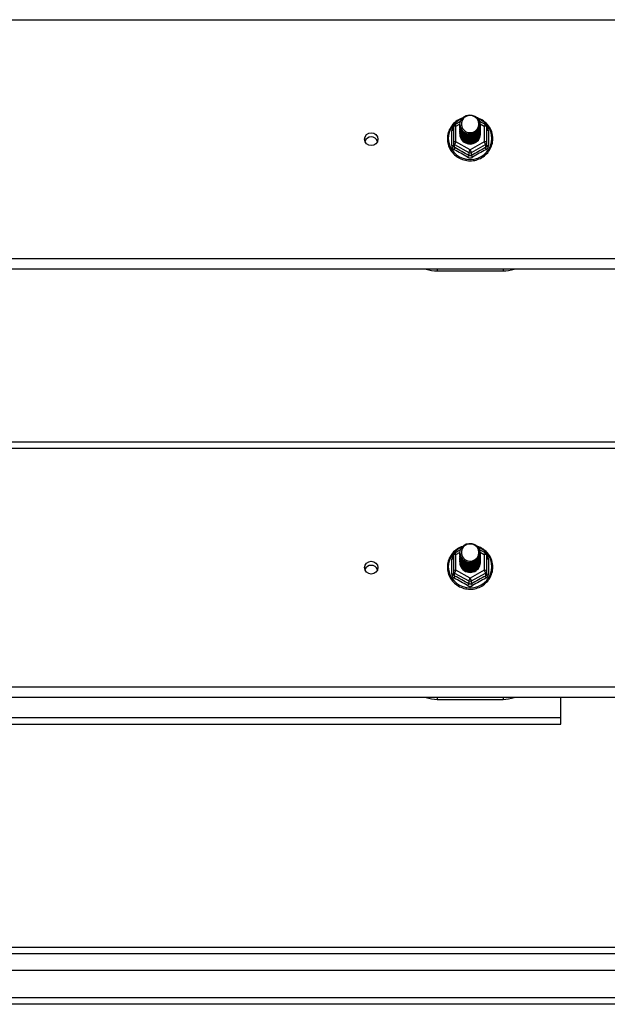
# Model space of a CAD drawing. Header units: inches. Extents: x 72 to 180, y 49 to 82.
# Tile 24 of 27: x 162 to 171, y 50 to 65. Entities that reach past the tile are written whole.
import ezdxf

# ---------------------------------------------------------------- set-up
doc = ezdxf.new("R2010")
doc.units = ezdxf.units.IN
doc.header["$MEASUREMENT"] = 0
doc.layers.add('Visible Edges(ANSI)', color=7, linetype='Continuous', lineweight=25)
doc.layers.add('Visible Tangent Edges(ANSI)', color=7, linetype='Continuous', lineweight=25)

msp = doc.modelspace()

# ---------------------------------------------------------------- linework, layer by layer
at = {"layer": 'Visible Edges(ANSI)'}
for p, q in [((168.847, 63.752), (168.937, 63.802)), ((169.222, 63.803), (169.314, 63.752)), ((168.827, 63.717), (168.827, 63.478)), ((168.927, 63.75), (168.927, 63.75)), ((168.927, 63.737), (168.927, 63.738)), ((168.927, 63.725), (168.927, 63.725)), ((168.927, 63.712), (168.927, 63.713)), ((168.927, 63.7), (168.927, 63.7)), ((168.927, 63.687), (168.927, 63.688)), ((168.927, 63.675), (168.927, 63.675)), ((168.927, 63.662), (168.927, 63.663)), ((168.927, 63.65), (168.927, 63.65)), ((169.234, 63.744), (169.234, 63.744)), ((169.234, 63.731), (169.234, 63.732)), ((169.234, 63.719), (169.234, 63.719)), ((169.234, 63.706), (169.234, 63.706)), ((169.234, 63.694), (169.234, 63.694)), ((169.234, 63.681), (169.234, 63.681)), ((169.234, 63.668), (169.234, 63.669)), ((169.234, 63.656), (169.234, 63.656)), ((169.234, 63.643), (169.234, 63.644)), ((169.335, 63.478), (169.335, 63.717)), ((168.927, 63.637), (168.927, 63.637)), ((168.927, 63.625), (168.927, 63.625)), ((168.927, 63.612), (168.927, 63.612)), ((169.234, 63.631), (169.234, 63.631)), ((169.234, 63.618), (169.234, 63.619)), ((168.827, 63.478), (168.827, 63.433)), ((169.062, 63.464), (169.061, 63.456)), ((169.335, 63.433), (169.335, 63.478)), ((175.081, 61.557), (126.947, 61.557)), ((168.581, 61.528), (169.581, 61.528)), ((126.947, 58.933), (175.081, 58.933)), ((168.827, 57.217), (168.827, 56.978)), ((168.847, 57.252), (168.937, 57.302)), ((168.927, 57.25), (168.927, 57.25)), ((168.927, 57.237), (168.927, 57.238)), ((168.927, 57.225), (168.927, 57.225)), ((169.222, 57.303), (169.314, 57.252)), ((169.234, 57.244), (169.234, 57.244)), ((169.234, 57.231), (169.234, 57.232)), ((169.234, 57.219), (169.234, 57.219)), ((169.335, 56.978), (169.335, 57.217)), ((168.927, 57.212), (168.927, 57.213)), ((168.927, 57.2), (168.927, 57.2)), ((168.927, 57.187), (168.927, 57.188)), ((168.927, 57.175), (168.927, 57.175)), ((168.927, 57.162), (168.927, 57.163)), ((168.927, 57.15), (168.927, 57.15)), ((168.927, 57.137), (168.927, 57.137)), ((168.927, 57.125), (168.927, 57.125)), ((168.927, 57.112), (168.927, 57.112)), ((169.234, 57.206), (169.234, 57.206)), ((169.234, 57.194), (169.234, 57.194)), ((169.234, 57.181), (169.234, 57.181)), ((169.234, 57.168), (169.234, 57.169)), ((169.234, 57.156), (169.234, 57.156)), ((169.234, 57.143), (169.234, 57.144)), ((169.234, 57.131), (169.234, 57.131)), ((169.234, 57.118), (169.234, 57.119)), ((168.827, 56.978), (168.827, 56.933)), ((169.062, 56.964), (169.061, 56.956)), ((169.335, 56.933), (169.335, 56.978)), ((175.081, 55.057), (126.947, 55.057)), ((168.581, 55.028), (169.581, 55.028)), ((170.456, 54.751), (170.456, 55.057)), ((170.456, 54.652), (170.456, 54.751)), ((144.706, 54.652), (170.456, 54.652)), ((126.978, 51.268), (179.184, 51.268)), ((179.372, 50.913), (126.789, 50.913)), ((179.982, 50.402), (126.947, 50.402))]:
    msp.add_line(p, q, dxfattribs=at)
at = {"layer": 'Visible Edges(ANSI)', "flags": 128}
for points in [[(168.969, 63.85), (168.947, 63.842), (168.925, 63.833), (168.905, 63.822), (168.885, 63.809), (168.866, 63.796), (168.848, 63.781), (168.831, 63.765), (168.815, 63.748), (168.801, 63.73), (168.788, 63.711), (168.776, 63.691), (168.765, 63.67), (168.757, 63.649), (168.749, 63.627), (168.743, 63.605), (168.739, 63.582), (168.737, 63.559), (168.736, 63.536), (168.736, 63.513), (168.738, 63.491), (168.742, 63.468), (168.748, 63.446), (168.755, 63.424), (168.763, 63.402), (168.773, 63.382), (168.785, 63.362), (168.798, 63.342), (168.812, 63.324), (168.827, 63.307), (168.844, 63.29), (168.862, 63.275), (168.881, 63.261), (168.9, 63.249), (168.921, 63.237), (168.942, 63.228), (168.964, 63.219), (168.986, 63.212), (169.009, 63.207), (169.032, 63.203), (169.056, 63.2), (169.079, 63.199), (169.103, 63.2), (169.126, 63.202), (169.15, 63.206), (169.173, 63.211), (169.195, 63.218), (169.217, 63.227), (169.238, 63.236), (169.259, 63.247), (169.279, 63.26), (169.298, 63.274), (169.316, 63.289), (169.332, 63.305), (169.348, 63.322), (169.362, 63.34), (169.375, 63.359), (169.387, 63.379), (169.397, 63.4), (169.406, 63.421), (169.413, 63.443), (169.419, 63.466), (169.423, 63.488), (169.425, 63.511), (169.426, 63.534)], [(168.948, 63.677), (168.932, 63.715), (168.927, 63.757), (168.935, 63.798), (168.955, 63.835), (168.985, 63.865), (169.023, 63.886), (169.065, 63.895), (169.109, 63.893), (169.15, 63.879), (169.186, 63.854), (169.213, 63.82), (169.23, 63.78), (169.234, 63.738), (169.226, 63.696), (169.206, 63.657), (169.176, 63.626), (169.139, 63.604), (169.096, 63.593), (169.053, 63.595), (169.011, 63.608), (168.975, 63.631), (168.948, 63.664), (168.932, 63.702), (168.927, 63.744)], [(168.965, 63.821), (168.964, 63.819), (168.962, 63.816), (168.961, 63.814), (168.96, 63.811), (168.959, 63.808), (168.958, 63.806), (168.957, 63.803), (168.956, 63.8), (168.956, 63.798), (168.955, 63.795), (168.954, 63.792), (168.953, 63.79), (168.953, 63.787), (168.952, 63.784), (168.952, 63.781), (168.952, 63.778), (168.951, 63.776), (168.951, 63.773), (168.951, 63.77), (168.951, 63.767), (168.951, 63.765), (168.951, 63.762), (168.951, 63.759), (168.951, 63.756)], [(168.967, 63.652), (168.989, 63.633), (169.016, 63.619), (169.044, 63.61), (169.074, 63.607), (169.104, 63.609), (169.133, 63.618), (169.16, 63.632), (169.183, 63.65), (169.202, 63.673), (169.215, 63.699), (169.223, 63.727), (169.225, 63.757), (169.22, 63.786), (169.21, 63.813), (169.193, 63.838), (169.172, 63.858), (169.147, 63.874), (169.119, 63.884), (169.089, 63.889), (169.059, 63.887), (169.03, 63.878), (169.004, 63.864), (168.982, 63.845), (168.965, 63.821)], [(169.426, 63.534), (169.425, 63.56), (169.422, 63.586), (169.416, 63.612), (169.409, 63.637), (169.4, 63.662), (169.388, 63.686), (169.375, 63.709), (169.36, 63.731), (169.343, 63.751), (169.325, 63.771), (169.305, 63.788), (169.284, 63.805), (169.261, 63.819), (169.238, 63.832), (169.213, 63.843), (169.188, 63.852)], [(168.927, 63.75), (168.927, 63.745), (168.927, 63.741), (168.928, 63.737), (168.928, 63.732), (168.929, 63.728), (168.93, 63.723), (168.931, 63.719), (168.932, 63.714), (168.933, 63.71), (168.934, 63.706), (168.936, 63.702), (168.937, 63.697), (168.939, 63.693), (168.941, 63.689), (168.943, 63.685), (168.945, 63.681), (168.947, 63.677), (168.95, 63.673), (168.952, 63.67), (168.955, 63.666), (168.958, 63.662), (168.961, 63.659), (168.964, 63.655), (168.967, 63.652)], [(168.927, 63.737), (168.929, 63.718), (168.932, 63.699), (168.939, 63.681), (168.948, 63.664), (168.959, 63.648), (168.972, 63.634), (168.987, 63.621), (169.004, 63.611), (169.022, 63.603), (169.041, 63.597), (169.061, 63.593), (169.081, 63.592), (169.101, 63.594), (169.12, 63.598), (169.139, 63.604), (169.158, 63.613), (169.174, 63.624), (169.189, 63.637), (169.203, 63.652), (169.214, 63.668), (169.223, 63.686), (169.229, 63.705), (169.233, 63.724), (169.234, 63.744)], [(169.234, 63.738), (169.234, 63.717), (169.23, 63.697), (169.224, 63.678), (169.216, 63.66), (169.205, 63.643), (169.191, 63.627), (169.176, 63.613), (169.159, 63.602), (169.141, 63.593), (169.121, 63.586), (169.101, 63.582), (169.081, 63.58), (169.06, 63.581), (169.04, 63.585), (169.02, 63.591), (169.002, 63.6), (168.985, 63.611), (168.97, 63.624), (168.957, 63.639), (168.946, 63.656), (168.937, 63.673), (168.931, 63.692), (168.928, 63.712), (168.927, 63.731)], [(168.927, 63.725), (168.929, 63.706), (168.932, 63.687), (168.939, 63.669), (168.948, 63.652), (168.959, 63.636), (168.972, 63.621), (168.987, 63.609), (169.004, 63.598), (169.022, 63.59), (169.041, 63.584), (169.061, 63.581), (169.081, 63.58), (169.101, 63.581), (169.12, 63.585), (169.139, 63.592), (169.158, 63.6), (169.174, 63.612), (169.189, 63.625), (169.203, 63.639), (169.214, 63.656), (169.223, 63.674), (169.229, 63.692), (169.233, 63.711), (169.234, 63.731)], [(169.234, 63.725), (169.234, 63.705), (169.23, 63.685), (169.224, 63.666), (169.216, 63.647), (169.205, 63.63), (169.191, 63.615), (169.176, 63.601), (169.159, 63.589), (169.141, 63.58), (169.121, 63.573), (169.101, 63.569), (169.081, 63.567), (169.06, 63.568), (169.04, 63.572), (169.02, 63.579), (169.002, 63.587), (168.985, 63.598), (168.97, 63.611), (168.957, 63.626), (168.946, 63.643), (168.937, 63.661), (168.931, 63.68), (168.928, 63.699), (168.927, 63.719)], [(168.927, 63.712), (168.929, 63.693), (168.932, 63.674), (168.939, 63.656), (168.948, 63.639), (168.959, 63.623), (168.972, 63.609), (168.987, 63.596), (169.004, 63.586), (169.022, 63.577), (169.041, 63.572), (169.061, 63.568), (169.081, 63.567), (169.101, 63.569), (169.12, 63.573), (169.139, 63.579), (169.158, 63.588), (169.174, 63.599), (169.189, 63.612), (169.203, 63.627), (169.214, 63.643), (169.223, 63.661), (169.229, 63.68), (169.233, 63.699), (169.234, 63.719)], [(169.234, 63.713), (169.234, 63.692), (169.23, 63.672), (169.224, 63.653), (169.216, 63.635), (169.205, 63.618), (169.191, 63.602), (169.176, 63.588), (169.159, 63.577), (169.141, 63.568), (169.121, 63.561), (169.101, 63.556), (169.081, 63.555), (169.06, 63.556), (169.04, 63.56), (169.02, 63.566), (169.002, 63.575), (168.985, 63.586), (168.97, 63.599), (168.957, 63.614), (168.946, 63.631), (168.937, 63.648), (168.931, 63.667), (168.928, 63.687), (168.927, 63.706)], [(168.927, 63.7), (168.929, 63.681), (168.932, 63.662), (168.939, 63.644), (168.948, 63.627), (168.959, 63.611), (168.972, 63.596), (168.987, 63.584), (169.004, 63.573), (169.022, 63.565), (169.041, 63.559), (169.061, 63.555), (169.081, 63.554), (169.101, 63.556), (169.12, 63.56), (169.139, 63.567), (169.158, 63.575), (169.174, 63.586), (169.189, 63.599), (169.203, 63.614), (169.214, 63.631), (169.223, 63.648), (169.229, 63.667), (169.233, 63.686), (169.234, 63.706)], [(169.234, 63.7), (169.234, 63.68), (169.23, 63.66), (169.224, 63.641), (169.216, 63.622), (169.205, 63.605), (169.191, 63.59), (169.176, 63.576), (169.159, 63.564), (169.141, 63.555), (169.121, 63.548), (169.101, 63.544), (169.081, 63.542), (169.06, 63.543), (169.04, 63.547), (169.02, 63.553), (169.002, 63.562), (168.985, 63.573), (168.97, 63.586), (168.957, 63.601), (168.946, 63.618), (168.937, 63.636), (168.931, 63.655), (168.928, 63.674), (168.927, 63.694)], [(168.927, 63.687), (168.929, 63.668), (168.932, 63.649), (168.939, 63.631), (168.948, 63.614), (168.959, 63.598), (168.972, 63.584), (168.987, 63.571), (169.004, 63.561), (169.022, 63.552), (169.041, 63.546), (169.061, 63.543), (169.081, 63.542), (169.101, 63.543), (169.12, 63.547), (169.139, 63.554), (169.158, 63.563), (169.174, 63.574), (169.189, 63.587), (169.203, 63.602), (169.214, 63.618), (169.223, 63.636), (169.229, 63.655), (169.233, 63.674), (169.234, 63.694)], [(169.234, 63.687), (169.234, 63.667), (169.23, 63.647), (169.224, 63.628), (169.216, 63.61), (169.205, 63.593), (169.191, 63.577), (169.176, 63.563), (169.159, 63.552), (169.141, 63.542), (169.121, 63.536), (169.101, 63.531), (169.081, 63.53), (169.06, 63.531), (169.04, 63.535), (169.02, 63.541), (169.002, 63.55), (168.985, 63.561), (168.97, 63.574), (168.957, 63.589), (168.946, 63.605), (168.937, 63.623), (168.931, 63.642), (168.928, 63.662), (168.927, 63.681)], [(168.927, 63.675), (168.929, 63.656), (168.932, 63.637), (168.939, 63.619), (168.948, 63.602), (168.959, 63.586), (168.972, 63.571), (168.987, 63.559), (169.004, 63.548), (169.022, 63.54), (169.041, 63.534), (169.061, 63.53), (169.081, 63.529), (169.101, 63.531), (169.12, 63.535), (169.139, 63.541), (169.158, 63.55), (169.174, 63.561), (169.189, 63.574), (169.203, 63.589), (169.214, 63.606), (169.223, 63.623), (169.229, 63.642), (169.233, 63.661), (169.234, 63.681)], [(169.234, 63.675), (169.234, 63.655), (169.23, 63.635), (169.224, 63.615), (169.216, 63.597), (169.205, 63.58), (169.191, 63.564), (169.176, 63.551), (169.159, 63.539), (169.141, 63.53), (169.121, 63.523), (169.101, 63.519), (169.081, 63.517), (169.06, 63.518), (169.04, 63.522), (169.02, 63.528), (169.002, 63.537), (168.985, 63.548), (168.97, 63.561), (168.957, 63.576), (168.946, 63.593), (168.937, 63.611), (168.931, 63.63), (168.928, 63.649), (168.927, 63.669)], [(168.927, 63.662), (168.929, 63.643), (168.932, 63.624), (168.939, 63.606), (168.948, 63.589), (168.959, 63.573), (168.972, 63.559), (168.987, 63.546), (169.004, 63.536), (169.022, 63.527), (169.041, 63.521), (169.061, 63.518), (169.081, 63.517), (169.101, 63.518), (169.12, 63.522), (169.139, 63.529), (169.158, 63.538), (169.174, 63.549), (169.189, 63.562), (169.203, 63.577), (169.214, 63.593), (169.223, 63.611), (169.229, 63.629), (169.233, 63.649), (169.234, 63.668)], [(169.234, 63.662), (169.234, 63.642), (169.23, 63.622), (169.224, 63.603), (169.216, 63.585), (169.205, 63.567), (169.191, 63.552), (169.176, 63.538), (169.159, 63.527), (169.141, 63.517), (169.121, 63.511), (169.101, 63.506), (169.081, 63.505), (169.06, 63.506), (169.04, 63.51), (169.02, 63.516), (169.002, 63.525), (168.985, 63.536), (168.97, 63.549), (168.957, 63.564), (168.946, 63.58), (168.937, 63.598), (168.931, 63.617), (168.928, 63.636), (168.927, 63.656)], [(168.927, 63.65), (168.929, 63.631), (168.932, 63.612), (168.939, 63.594), (168.948, 63.576), (168.959, 63.561), (168.972, 63.546), (168.987, 63.534), (169.004, 63.523), (169.022, 63.515), (169.041, 63.509), (169.061, 63.505), (169.081, 63.504), (169.101, 63.506), (169.12, 63.51), (169.139, 63.516), (169.158, 63.525), (169.174, 63.536), (169.189, 63.549), (169.203, 63.564), (169.214, 63.581), (169.223, 63.598), (169.229, 63.617), (169.233, 63.636), (169.234, 63.656)], [(169.234, 63.65), (169.234, 63.63), (169.23, 63.61), (169.224, 63.59), (169.216, 63.572), (169.205, 63.555), (169.191, 63.539), (169.176, 63.526), (169.159, 63.514), (169.141, 63.505), (169.121, 63.498), (169.101, 63.494), (169.081, 63.492), (169.06, 63.493), (169.04, 63.497), (169.02, 63.503), (169.002, 63.512), (168.985, 63.523), (168.97, 63.536), (168.957, 63.551), (168.946, 63.568), (168.937, 63.586), (168.931, 63.605), (168.928, 63.624), (168.927, 63.644)], [(168.927, 63.637), (168.929, 63.618), (168.932, 63.599), (168.939, 63.581), (168.948, 63.564), (168.959, 63.548), (168.972, 63.534), (168.987, 63.521), (169.004, 63.511), (169.022, 63.502), (169.041, 63.496), (169.061, 63.493), (169.081, 63.492), (169.101, 63.493), (169.12, 63.497), (169.139, 63.504), (169.158, 63.513), (169.174, 63.524), (169.189, 63.537), (169.203, 63.552), (169.214, 63.568), (169.223, 63.586), (169.229, 63.604), (169.233, 63.624), (169.234, 63.643)], [(168.965, 63.691), (168.965, 63.69), (168.964, 63.69), (168.963, 63.689), (168.962, 63.689), (168.962, 63.688), (168.961, 63.687), (168.96, 63.687), (168.96, 63.686), (168.959, 63.686), (168.958, 63.685), (168.957, 63.684), (168.957, 63.684), (168.956, 63.683), (168.955, 63.683), (168.955, 63.682), (168.954, 63.681), (168.953, 63.681), (168.952, 63.68), (168.952, 63.68), (168.951, 63.679), (168.95, 63.678), (168.95, 63.678), (168.949, 63.677), (168.948, 63.677)], [(168.951, 63.756), (168.951, 63.753), (168.951, 63.75), (168.951, 63.748), (168.951, 63.745), (168.951, 63.742), (168.951, 63.739), (168.951, 63.736), (168.952, 63.734), (168.952, 63.731), (168.953, 63.728), (168.953, 63.725), (168.954, 63.723), (168.954, 63.72), (168.955, 63.717), (168.956, 63.714), (168.957, 63.712), (168.957, 63.709), (168.958, 63.706), (168.959, 63.704), (168.96, 63.701), (168.962, 63.699), (168.963, 63.696), (168.964, 63.694), (168.965, 63.691)], [(169.234, 63.637), (169.234, 63.617), (169.23, 63.597), (169.224, 63.578), (169.216, 63.559), (169.205, 63.542), (169.191, 63.527), (169.176, 63.513), (169.159, 63.502), (169.141, 63.492), (169.121, 63.485), (169.101, 63.481), (169.081, 63.48), (169.06, 63.481), (169.04, 63.484), (169.02, 63.491), (169.002, 63.5), (168.985, 63.511), (168.97, 63.524), (168.957, 63.539), (168.946, 63.555), (168.937, 63.573), (168.931, 63.592), (168.928, 63.611), (168.927, 63.631)], [(168.927, 63.625), (168.929, 63.605), (168.932, 63.587), (168.939, 63.569), (168.948, 63.551), (168.959, 63.535), (168.972, 63.521), (168.987, 63.509), (169.004, 63.498), (169.022, 63.49), (169.041, 63.484), (169.061, 63.48), (169.081, 63.479), (169.101, 63.481), (169.12, 63.485), (169.139, 63.491), (169.158, 63.5), (169.174, 63.511), (169.189, 63.524), (169.203, 63.539), (169.214, 63.556), (169.223, 63.573), (169.229, 63.592), (169.233, 63.611), (169.234, 63.631)], [(169.234, 63.625), (169.234, 63.605), (169.23, 63.585), (169.224, 63.565), (169.216, 63.547), (169.205, 63.53), (169.191, 63.514), (169.176, 63.501), (169.159, 63.489), (169.141, 63.48), (169.121, 63.473), (169.101, 63.469), (169.081, 63.467), (169.06, 63.468), (169.04, 63.472), (169.02, 63.478), (169.002, 63.487), (168.985, 63.498), (168.97, 63.511), (168.957, 63.526), (168.946, 63.543), (168.937, 63.561), (168.931, 63.579), (168.928, 63.599), (168.927, 63.618)], [(168.927, 63.612), (168.929, 63.593), (168.932, 63.574), (168.939, 63.556), (168.948, 63.539), (168.959, 63.523), (168.972, 63.509), (168.987, 63.496), (169.004, 63.486), (169.022, 63.477), (169.041, 63.471), (169.061, 63.468), (169.081, 63.467), (169.101, 63.468), (169.12, 63.472), (169.139, 63.479), (169.158, 63.488), (169.174, 63.499), (169.189, 63.512), (169.203, 63.527), (169.214, 63.543), (169.223, 63.561), (169.229, 63.579), (169.233, 63.599), (169.234, 63.618)], [(169.061, 63.456), (169.053, 63.458), (169.045, 63.459), (169.037, 63.462), (169.029, 63.464), (169.021, 63.467), (169.013, 63.471), (169.006, 63.474), (168.999, 63.479), (168.992, 63.483), (168.985, 63.488), (168.979, 63.493), (168.973, 63.499), (168.967, 63.505), (168.962, 63.511), (168.957, 63.517), (168.952, 63.524), (168.948, 63.531), (168.944, 63.538), (168.941, 63.545), (168.938, 63.553), (168.935, 63.56), (168.933, 63.568), (168.931, 63.576), (168.93, 63.584)], [(169.234, 63.612), (169.234, 63.612), (169.234, 63.612), (169.234, 63.612), (169.234, 63.612), (169.234, 63.612), (169.234, 63.612), (169.234, 63.612), (169.234, 63.611), (169.234, 63.611), (169.234, 63.611), (169.234, 63.611), (169.234, 63.611), (169.234, 63.611), (169.234, 63.611), (169.234, 63.611), (169.234, 63.611), (169.234, 63.611), (169.234, 63.611), (169.234, 63.61), (169.234, 63.61), (169.234, 63.61), (169.234, 63.61), (169.234, 63.61), (169.234, 63.61)], [(168.948, 57.177), (168.932, 57.215), (168.927, 57.257), (168.935, 57.298), (168.955, 57.335), (168.985, 57.365), (169.023, 57.386), (169.065, 57.395), (169.109, 57.393), (169.15, 57.379), (169.186, 57.354), (169.213, 57.32), (169.23, 57.28), (169.234, 57.238), (169.226, 57.196), (169.206, 57.157), (169.176, 57.126), (169.139, 57.104), (169.096, 57.093), (169.053, 57.095), (169.011, 57.108), (168.975, 57.131), (168.948, 57.164), (168.932, 57.202), (168.927, 57.244)], [(168.967, 57.152), (168.989, 57.133), (169.016, 57.119), (169.044, 57.11), (169.074, 57.107), (169.104, 57.109), (169.133, 57.118), (169.16, 57.132), (169.183, 57.15), (169.202, 57.173), (169.215, 57.199), (169.223, 57.227), (169.225, 57.257), (169.22, 57.286), (169.21, 57.313), (169.193, 57.338), (169.172, 57.358), (169.147, 57.374), (169.119, 57.384), (169.089, 57.389), (169.059, 57.387), (169.03, 57.378), (169.004, 57.364), (168.982, 57.345), (168.965, 57.321)], [(168.969, 57.35), (168.947, 57.342), (168.925, 57.333), (168.905, 57.322), (168.885, 57.309), (168.866, 57.296), (168.848, 57.281), (168.831, 57.265), (168.815, 57.248), (168.801, 57.23), (168.788, 57.211), (168.776, 57.191), (168.765, 57.17), (168.757, 57.149), (168.749, 57.127), (168.743, 57.105), (168.739, 57.082), (168.737, 57.059), (168.736, 57.036), (168.736, 57.013), (168.738, 56.991), (168.742, 56.968), (168.748, 56.946), (168.755, 56.924), (168.763, 56.902), (168.773, 56.882), (168.785, 56.862), (168.798, 56.842), (168.812, 56.824), (168.827, 56.807), (168.844, 56.79), (168.862, 56.775), (168.881, 56.761), (168.9, 56.749), (168.921, 56.737), (168.942, 56.728), (168.964, 56.719), (168.986, 56.712), (169.009, 56.707), (169.032, 56.703), (169.056, 56.7), (169.079, 56.699), (169.103, 56.7), (169.126, 56.702), (169.15, 56.706), (169.173, 56.711), (169.195, 56.718), (169.217, 56.727), (169.238, 56.736), (169.259, 56.747), (169.279, 56.76), (169.298, 56.774), (169.316, 56.789), (169.332, 56.805), (169.348, 56.822), (169.362, 56.84), (169.375, 56.859), (169.387, 56.879), (169.397, 56.9), (169.406, 56.921), (169.413, 56.943), (169.419, 56.966), (169.423, 56.988), (169.425, 57.011), (169.426, 57.034)], [(168.927, 57.25), (168.927, 57.245), (168.927, 57.241), (168.928, 57.237), (168.928, 57.232), (168.929, 57.228), (168.93, 57.223), (168.931, 57.219), (168.932, 57.214), (168.933, 57.21), (168.934, 57.206), (168.936, 57.202), (168.937, 57.197), (168.939, 57.193), (168.941, 57.189), (168.943, 57.185), (168.945, 57.181), (168.947, 57.177), (168.95, 57.173), (168.952, 57.17), (168.955, 57.166), (168.958, 57.162), (168.961, 57.159), (168.964, 57.155), (168.967, 57.152)], [(168.927, 57.237), (168.929, 57.218), (168.932, 57.199), (168.939, 57.181), (168.948, 57.164), (168.959, 57.148), (168.972, 57.134), (168.987, 57.121), (169.004, 57.111), (169.022, 57.103), (169.041, 57.097), (169.061, 57.093), (169.081, 57.092), (169.101, 57.094), (169.12, 57.098), (169.139, 57.104), (169.158, 57.113), (169.174, 57.124), (169.189, 57.137), (169.203, 57.152), (169.214, 57.168), (169.223, 57.186), (169.229, 57.205), (169.233, 57.224), (169.234, 57.244)], [(169.234, 57.238), (169.234, 57.217), (169.23, 57.197), (169.224, 57.178), (169.216, 57.16), (169.205, 57.143), (169.191, 57.127), (169.176, 57.113), (169.159, 57.102), (169.141, 57.093), (169.121, 57.086), (169.101, 57.082), (169.081, 57.08), (169.06, 57.081), (169.04, 57.085), (169.02, 57.091), (169.002, 57.1), (168.985, 57.111), (168.97, 57.124), (168.957, 57.139), (168.946, 57.156), (168.937, 57.173), (168.931, 57.192), (168.928, 57.212), (168.927, 57.231)], [(168.927, 57.225), (168.929, 57.206), (168.932, 57.187), (168.939, 57.169), (168.948, 57.152), (168.959, 57.136), (168.972, 57.121), (168.987, 57.109), (169.004, 57.098), (169.022, 57.09), (169.041, 57.084), (169.061, 57.081), (169.081, 57.08), (169.101, 57.081), (169.12, 57.085), (169.139, 57.092), (169.158, 57.1), (169.174, 57.112), (169.189, 57.125), (169.203, 57.139), (169.214, 57.156), (169.223, 57.174), (169.229, 57.192), (169.233, 57.211), (169.234, 57.231)], [(169.234, 57.225), (169.234, 57.205), (169.23, 57.185), (169.224, 57.166), (169.216, 57.147), (169.205, 57.13), (169.191, 57.115), (169.176, 57.101), (169.159, 57.089), (169.141, 57.08), (169.121, 57.073), (169.101, 57.069), (169.081, 57.067), (169.06, 57.068), (169.04, 57.072), (169.02, 57.079), (169.002, 57.087), (168.985, 57.098), (168.97, 57.111), (168.957, 57.126), (168.946, 57.143), (168.937, 57.161), (168.931, 57.18), (168.928, 57.199), (168.927, 57.219)], [(168.927, 57.212), (168.929, 57.193), (168.932, 57.174), (168.939, 57.156), (168.948, 57.139), (168.959, 57.123), (168.972, 57.109), (168.987, 57.096), (169.004, 57.086), (169.022, 57.077), (169.041, 57.072), (169.061, 57.068), (169.081, 57.067), (169.101, 57.069), (169.12, 57.073), (169.139, 57.079), (169.158, 57.088), (169.174, 57.099), (169.189, 57.112), (169.203, 57.127), (169.214, 57.143), (169.223, 57.161), (169.229, 57.18), (169.233, 57.199), (169.234, 57.219)], [(168.965, 57.321), (168.964, 57.319), (168.962, 57.316), (168.961, 57.314), (168.96, 57.311), (168.959, 57.308), (168.958, 57.306), (168.957, 57.303), (168.956, 57.3), (168.956, 57.298), (168.955, 57.295), (168.954, 57.292), (168.953, 57.29), (168.953, 57.287), (168.952, 57.284), (168.952, 57.281), (168.952, 57.278), (168.951, 57.276), (168.951, 57.273), (168.951, 57.27), (168.951, 57.267), (168.951, 57.265), (168.951, 57.262), (168.951, 57.259), (168.951, 57.256)], [(168.951, 57.256), (168.951, 57.253), (168.951, 57.25), (168.951, 57.248), (168.951, 57.245), (168.951, 57.242), (168.951, 57.239), (168.951, 57.236), (168.952, 57.234), (168.952, 57.231), (168.953, 57.228), (168.953, 57.225), (168.954, 57.223), (168.954, 57.22), (168.955, 57.217), (168.956, 57.214), (168.957, 57.212), (168.957, 57.209), (168.958, 57.206), (168.959, 57.204), (168.96, 57.201), (168.962, 57.199), (168.963, 57.196), (168.964, 57.194), (168.965, 57.191)], [(169.426, 57.034), (169.425, 57.06), (169.422, 57.086), (169.416, 57.112), (169.409, 57.137), (169.4, 57.162), (169.388, 57.186), (169.375, 57.209), (169.36, 57.231), (169.343, 57.251), (169.325, 57.271), (169.305, 57.288), (169.284, 57.305), (169.261, 57.319), (169.238, 57.332), (169.213, 57.343), (169.188, 57.352)], [(169.234, 57.213), (169.234, 57.192), (169.23, 57.172), (169.224, 57.153), (169.216, 57.135), (169.205, 57.118), (169.191, 57.102), (169.176, 57.088), (169.159, 57.077), (169.141, 57.068), (169.121, 57.061), (169.101, 57.056), (169.081, 57.055), (169.06, 57.056), (169.04, 57.06), (169.02, 57.066), (169.002, 57.075), (168.985, 57.086), (168.97, 57.099), (168.957, 57.114), (168.946, 57.131), (168.937, 57.148), (168.931, 57.167), (168.928, 57.187), (168.927, 57.206)], [(168.927, 57.2), (168.929, 57.181), (168.932, 57.162), (168.939, 57.144), (168.948, 57.127), (168.959, 57.111), (168.972, 57.096), (168.987, 57.084), (169.004, 57.073), (169.022, 57.065), (169.041, 57.059), (169.061, 57.055), (169.081, 57.054), (169.101, 57.056), (169.12, 57.06), (169.139, 57.067), (169.158, 57.075), (169.174, 57.086), (169.189, 57.099), (169.203, 57.114), (169.214, 57.131), (169.223, 57.148), (169.229, 57.167), (169.233, 57.186), (169.234, 57.206)], [(169.234, 57.2), (169.234, 57.18), (169.23, 57.16), (169.224, 57.141), (169.216, 57.122), (169.205, 57.105), (169.191, 57.09), (169.176, 57.076), (169.159, 57.064), (169.141, 57.055), (169.121, 57.048), (169.101, 57.044), (169.081, 57.042), (169.06, 57.043), (169.04, 57.047), (169.02, 57.053), (169.002, 57.062), (168.985, 57.073), (168.97, 57.086), (168.957, 57.101), (168.946, 57.118), (168.937, 57.136), (168.931, 57.155), (168.928, 57.174), (168.927, 57.194)], [(168.927, 57.187), (168.929, 57.168), (168.932, 57.149), (168.939, 57.131), (168.948, 57.114), (168.959, 57.098), (168.972, 57.084), (168.987, 57.071), (169.004, 57.061), (169.022, 57.052), (169.041, 57.046), (169.061, 57.043), (169.081, 57.042), (169.101, 57.043), (169.12, 57.047), (169.139, 57.054), (169.158, 57.063), (169.174, 57.074), (169.189, 57.087), (169.203, 57.102), (169.214, 57.118), (169.223, 57.136), (169.229, 57.155), (169.233, 57.174), (169.234, 57.194)], [(169.234, 57.187), (169.234, 57.167), (169.23, 57.147), (169.224, 57.128), (169.216, 57.11), (169.205, 57.093), (169.191, 57.077), (169.176, 57.063), (169.159, 57.052), (169.141, 57.042), (169.121, 57.036), (169.101, 57.031), (169.081, 57.03), (169.06, 57.031), (169.04, 57.035), (169.02, 57.041), (169.002, 57.05), (168.985, 57.061), (168.97, 57.074), (168.957, 57.089), (168.946, 57.105), (168.937, 57.123), (168.931, 57.142), (168.928, 57.162), (168.927, 57.181)], [(168.927, 57.175), (168.929, 57.156), (168.932, 57.137), (168.939, 57.119), (168.948, 57.102), (168.959, 57.086), (168.972, 57.071), (168.987, 57.059), (169.004, 57.048), (169.022, 57.04), (169.041, 57.034), (169.061, 57.03), (169.081, 57.029), (169.101, 57.031), (169.12, 57.035), (169.139, 57.041), (169.158, 57.05), (169.174, 57.061), (169.189, 57.074), (169.203, 57.089), (169.214, 57.106), (169.223, 57.123), (169.229, 57.142), (169.233, 57.161), (169.234, 57.181)], [(169.234, 57.175), (169.234, 57.155), (169.23, 57.135), (169.224, 57.115), (169.216, 57.097), (169.205, 57.08), (169.191, 57.064), (169.176, 57.051), (169.159, 57.039), (169.141, 57.03), (169.121, 57.023), (169.101, 57.019), (169.081, 57.017), (169.06, 57.018), (169.04, 57.022), (169.02, 57.028), (169.002, 57.037), (168.985, 57.048), (168.97, 57.061), (168.957, 57.076), (168.946, 57.093), (168.937, 57.111), (168.931, 57.13), (168.928, 57.149), (168.927, 57.169)], [(168.927, 57.162), (168.929, 57.143), (168.932, 57.124), (168.939, 57.106), (168.948, 57.089), (168.959, 57.073), (168.972, 57.059), (168.987, 57.046), (169.004, 57.036), (169.022, 57.027), (169.041, 57.021), (169.061, 57.018), (169.081, 57.017), (169.101, 57.018), (169.12, 57.022), (169.139, 57.029), (169.158, 57.038), (169.174, 57.049), (169.189, 57.062), (169.203, 57.077), (169.214, 57.093), (169.223, 57.111), (169.229, 57.129), (169.233, 57.149), (169.234, 57.168)], [(169.234, 57.162), (169.234, 57.142), (169.23, 57.122), (169.224, 57.103), (169.216, 57.085), (169.205, 57.067), (169.191, 57.052), (169.176, 57.038), (169.159, 57.027), (169.141, 57.017), (169.121, 57.011), (169.101, 57.006), (169.081, 57.005), (169.06, 57.006), (169.04, 57.01), (169.02, 57.016), (169.002, 57.025), (168.985, 57.036), (168.97, 57.049), (168.957, 57.064), (168.946, 57.08), (168.937, 57.098), (168.931, 57.117), (168.928, 57.136), (168.927, 57.156)], [(168.927, 57.15), (168.929, 57.131), (168.932, 57.112), (168.939, 57.094), (168.948, 57.076), (168.959, 57.061), (168.972, 57.046), (168.987, 57.034), (169.004, 57.023), (169.022, 57.015), (169.041, 57.009), (169.061, 57.005), (169.081, 57.004), (169.101, 57.006), (169.12, 57.01), (169.139, 57.016), (169.158, 57.025), (169.174, 57.036), (169.189, 57.049), (169.203, 57.064), (169.214, 57.081), (169.223, 57.098), (169.229, 57.117), (169.233, 57.136), (169.234, 57.156)], [(169.234, 57.15), (169.234, 57.13), (169.23, 57.11), (169.224, 57.09), (169.216, 57.072), (169.205, 57.055), (169.191, 57.039), (169.176, 57.026), (169.159, 57.014), (169.141, 57.005), (169.121, 56.998), (169.101, 56.994), (169.081, 56.992), (169.06, 56.993), (169.04, 56.997), (169.02, 57.003), (169.002, 57.012), (168.985, 57.023), (168.97, 57.036), (168.957, 57.051), (168.946, 57.068), (168.937, 57.086), (168.931, 57.105), (168.928, 57.124), (168.927, 57.144)], [(168.927, 57.137), (168.929, 57.118), (168.932, 57.099), (168.939, 57.081), (168.948, 57.064), (168.959, 57.048), (168.972, 57.034), (168.987, 57.021), (169.004, 57.011), (169.022, 57.002), (169.041, 56.996), (169.061, 56.993), (169.081, 56.992), (169.101, 56.993), (169.12, 56.997), (169.139, 57.004), (169.158, 57.013), (169.174, 57.024), (169.189, 57.037), (169.203, 57.052), (169.214, 57.068), (169.223, 57.086), (169.229, 57.104), (169.233, 57.124), (169.234, 57.143)], [(169.234, 57.137), (169.234, 57.117), (169.23, 57.097), (169.224, 57.078), (169.216, 57.059), (169.205, 57.042), (169.191, 57.027), (169.176, 57.013), (169.159, 57.002), (169.141, 56.992), (169.121, 56.985), (169.101, 56.981), (169.081, 56.98), (169.06, 56.981), (169.04, 56.984), (169.02, 56.991), (169.002, 57), (168.985, 57.011), (168.97, 57.024), (168.957, 57.039), (168.946, 57.055), (168.937, 57.073), (168.931, 57.092), (168.928, 57.111), (168.927, 57.131)], [(168.927, 57.125), (168.929, 57.105), (168.932, 57.087), (168.939, 57.069), (168.948, 57.051), (168.959, 57.035), (168.972, 57.021), (168.987, 57.009), (169.004, 56.998), (169.022, 56.99), (169.041, 56.984), (169.061, 56.98), (169.081, 56.979), (169.101, 56.981), (169.12, 56.985), (169.139, 56.991), (169.158, 57), (169.174, 57.011), (169.189, 57.024), (169.203, 57.039), (169.214, 57.056), (169.223, 57.073), (169.229, 57.092), (169.233, 57.111), (169.234, 57.131)], [(169.234, 57.125), (169.234, 57.105), (169.23, 57.085), (169.224, 57.065), (169.216, 57.047), (169.205, 57.03), (169.191, 57.014), (169.176, 57.001), (169.159, 56.989), (169.141, 56.98), (169.121, 56.973), (169.101, 56.969), (169.081, 56.967), (169.06, 56.968), (169.04, 56.972), (169.02, 56.978), (169.002, 56.987), (168.985, 56.998), (168.97, 57.011), (168.957, 57.026), (168.946, 57.043), (168.937, 57.061), (168.931, 57.079), (168.928, 57.099), (168.927, 57.118)], [(168.927, 57.112), (168.929, 57.093), (168.932, 57.074), (168.939, 57.056), (168.948, 57.039), (168.959, 57.023), (168.972, 57.009), (168.987, 56.996), (169.004, 56.986), (169.022, 56.977), (169.041, 56.971), (169.061, 56.968), (169.081, 56.967), (169.101, 56.968), (169.12, 56.972), (169.139, 56.979), (169.158, 56.988), (169.174, 56.999), (169.189, 57.012), (169.203, 57.027), (169.214, 57.043), (169.223, 57.061), (169.229, 57.079), (169.233, 57.099), (169.234, 57.118)], [(169.061, 56.956), (169.053, 56.958), (169.045, 56.959), (169.037, 56.962), (169.029, 56.964), (169.021, 56.967), (169.013, 56.971), (169.006, 56.974), (168.999, 56.979), (168.992, 56.983), (168.985, 56.988), (168.979, 56.993), (168.973, 56.999), (168.967, 57.005), (168.962, 57.011), (168.957, 57.017), (168.952, 57.024), (168.948, 57.031), (168.944, 57.038), (168.941, 57.045), (168.938, 57.053), (168.935, 57.06), (168.933, 57.068), (168.931, 57.076), (168.93, 57.084)], [(168.965, 57.191), (168.965, 57.19), (168.964, 57.19), (168.963, 57.189), (168.962, 57.189), (168.962, 57.188), (168.961, 57.187), (168.96, 57.187), (168.96, 57.186), (168.959, 57.186), (168.958, 57.185), (168.957, 57.184), (168.957, 57.184), (168.956, 57.183), (168.955, 57.183), (168.955, 57.182), (168.954, 57.181), (168.953, 57.181), (168.952, 57.18), (168.952, 57.18), (168.951, 57.179), (168.95, 57.178), (168.95, 57.178), (168.949, 57.177), (168.948, 57.177)], [(169.234, 57.112), (169.234, 57.112), (169.234, 57.112), (169.234, 57.112), (169.234, 57.112), (169.234, 57.112), (169.234, 57.112), (169.234, 57.112), (169.234, 57.111), (169.234, 57.111), (169.234, 57.111), (169.234, 57.111), (169.234, 57.111), (169.234, 57.111), (169.234, 57.111), (169.234, 57.111), (169.234, 57.111), (169.234, 57.111), (169.234, 57.111), (169.234, 57.11), (169.234, 57.11), (169.234, 57.11), (169.234, 57.11), (169.234, 57.11), (169.234, 57.11)]]:
    msp.add_lwpolyline(points, dxfattribs=at)
at = {"layer": 'Visible Edges(ANSI)'}
for centre, radius, start, end in [((168.866, 63.717), 0.0394, 119.1745, 180), ((169.295, 63.717), 0.0394, 0, 60.8255), ((168.581, 62.028), 0.5, 250.4702, 270), ((169.581, 62.028), 0.5, 270, 289.5298), ((168.866, 57.217), 0.0394, 119.1745, 180), ((169.295, 57.217), 0.0394, 0, 60.8255), ((168.581, 55.528), 0.5, 250.4702, 270), ((169.581, 55.528), 0.5, 270, 289.5298)]:
    msp.add_arc(centre, radius, start, end, dxfattribs=at)
for centre, major_axis, start_param, end_param in [((169.081, 63.756), (0.134, 0), 3.671471, 8.899926), ((169.081, 63.607), (-0.158, 0), 6.031816, 9.674875), ((169.081, 63.751), (0.154, 0), 3.669461, 3.875388), ((167.581, 63.464), (0.101, 0), 0.333879, 2.807714), ((169.081, 57.256), (0.134, 0), 3.671471, 8.899926), ((169.081, 57.107), (-0.158, 0), 6.031816, 9.674875), ((169.081, 57.251), (0.154, 0), 3.669461, 3.875388), ((167.581, 56.964), (0.101, 0), 0.333879, 2.807714)]:
    msp.add_ellipse(centre, major_axis=major_axis, ratio=0.966998, start_param=start_param, end_param=end_param, dxfattribs=at)
for centre in [(167.581, 63.527), (167.581, 57.027)]:
    msp.add_ellipse(centre, major_axis=(-0.101, 0), ratio=0.966998, dxfattribs=at)
at = {"layer": 'Visible Tangent Edges(ANSI)'}
for p, q in [((126.947, 65.34), (175.081, 65.34)), ((168.803, 63.43), (168.803, 63.657)), ((168.866, 63.727), (168.928, 63.762)), ((168.866, 63.488), (168.866, 63.727)), ((169.233, 63.762), (169.295, 63.727)), ((169.295, 63.727), (169.295, 63.488)), ((169.359, 63.657), (169.359, 63.43)), ((168.846, 63.445), (169.061, 63.325)), ((168.846, 63.4), (168.846, 63.445)), ((169.081, 63.368), (168.866, 63.488)), ((169.295, 63.488), (169.081, 63.368)), ((169.1, 63.325), (169.315, 63.445)), ((169.315, 63.445), (169.315, 63.4)), ((169.061, 63.325), (169.061, 63.28)), ((169.1, 63.28), (169.1, 63.325)), ((175.081, 61.714), (126.947, 61.714)), ((168.581, 61.557), (168.581, 61.528)), ((169.581, 61.557), (169.581, 61.528)), ((126.947, 58.84), (175.081, 58.84)), ((168.866, 57.227), (168.928, 57.262)), ((168.866, 56.988), (168.866, 57.227)), ((169.233, 57.262), (169.295, 57.227)), ((169.295, 57.227), (169.295, 56.988)), ((168.803, 56.93), (168.803, 57.157)), ((169.359, 57.157), (169.359, 56.93)), ((168.846, 56.945), (169.061, 56.825)), ((168.846, 56.9), (168.846, 56.945)), ((169.081, 56.868), (168.866, 56.988)), ((169.295, 56.988), (169.081, 56.868)), ((169.1, 56.825), (169.315, 56.945)), ((169.315, 56.945), (169.315, 56.9)), ((169.061, 56.825), (169.061, 56.78)), ((169.1, 56.78), (169.1, 56.825)), ((175.081, 55.214), (126.947, 55.214)), ((168.581, 55.057), (168.581, 55.028)), ((169.581, 55.057), (169.581, 55.028)), ((144.706, 54.751), (170.456, 54.751)), ((179.314, 51.169), (126.848, 51.169)), ((179.982, 50.501), (126.18, 50.501))]:
    msp.add_line(p, q, dxfattribs=at)
at = {"layer": 'Visible Tangent Edges(ANSI)', "flags": 128}
for points in [[(168.827, 63.71), (168.825, 63.708), (168.823, 63.706), (168.821, 63.704), (168.82, 63.702), (168.818, 63.7), (168.817, 63.698), (168.815, 63.696), (168.814, 63.694), (168.812, 63.692), (168.811, 63.69), (168.81, 63.687), (168.809, 63.685), (168.808, 63.683), (168.807, 63.681), (168.806, 63.678), (168.805, 63.676), (168.805, 63.674), (168.804, 63.671), (168.804, 63.669), (168.803, 63.667), (168.803, 63.664), (168.803, 63.662), (168.803, 63.659), (168.803, 63.657)], [(169.359, 63.657), (169.359, 63.659), (169.359, 63.662), (169.359, 63.664), (169.358, 63.667), (169.358, 63.669), (169.357, 63.671), (169.357, 63.674), (169.356, 63.676), (169.355, 63.678), (169.355, 63.681), (169.354, 63.683), (169.353, 63.685), (169.352, 63.687), (169.35, 63.69), (169.349, 63.692), (169.348, 63.694), (169.346, 63.696), (169.345, 63.698), (169.343, 63.7), (169.342, 63.702), (169.34, 63.704), (169.338, 63.706), (169.337, 63.708), (169.335, 63.71)], [(168.803, 63.43), (168.803, 63.427), (168.803, 63.423), (168.803, 63.42), (168.804, 63.417), (168.804, 63.414), (168.805, 63.411), (168.806, 63.407), (168.807, 63.404), (168.808, 63.401), (168.81, 63.398), (168.811, 63.396), (168.813, 63.393), (168.814, 63.39), (168.816, 63.388), (168.818, 63.385), (168.82, 63.383), (168.822, 63.38), (168.825, 63.378), (168.827, 63.376), (168.829, 63.374), (168.832, 63.372), (168.834, 63.37), (168.837, 63.369), (168.84, 63.367)], [(168.846, 63.4), (168.845, 63.401), (168.844, 63.401), (168.842, 63.402), (168.841, 63.403), (168.84, 63.404), (168.838, 63.405), (168.837, 63.406), (168.836, 63.407), (168.835, 63.409), (168.834, 63.41), (168.833, 63.411), (168.832, 63.413), (168.831, 63.414), (168.83, 63.416), (168.83, 63.417), (168.829, 63.419), (168.829, 63.421), (168.828, 63.422), (168.828, 63.424), (168.827, 63.426), (168.827, 63.427), (168.827, 63.429), (168.827, 63.431), (168.827, 63.433)], [(169.335, 63.433), (169.335, 63.431), (169.335, 63.429), (169.334, 63.427), (169.334, 63.426), (169.334, 63.424), (169.333, 63.422), (169.333, 63.421), (169.332, 63.419), (169.332, 63.417), (169.331, 63.416), (169.33, 63.414), (169.329, 63.413), (169.328, 63.411), (169.328, 63.41), (169.327, 63.409), (169.325, 63.407), (169.324, 63.406), (169.323, 63.405), (169.322, 63.404), (169.321, 63.403), (169.319, 63.402), (169.318, 63.401), (169.316, 63.401), (169.315, 63.4)], [(169.322, 63.367), (169.324, 63.369), (169.327, 63.37), (169.33, 63.372), (169.332, 63.374), (169.335, 63.376), (169.337, 63.378), (169.339, 63.38), (169.341, 63.383), (169.343, 63.385), (169.345, 63.388), (169.347, 63.39), (169.349, 63.393), (169.35, 63.396), (169.352, 63.398), (169.353, 63.401), (169.354, 63.404), (169.355, 63.407), (169.356, 63.411), (169.357, 63.414), (169.358, 63.417), (169.358, 63.42), (169.359, 63.423), (169.359, 63.427), (169.359, 63.43)], [(169.043, 63.254), (169.046, 63.252), (169.049, 63.251), (169.052, 63.249), (169.055, 63.248), (169.058, 63.247), (169.061, 63.246), (169.065, 63.245), (169.068, 63.244), (169.071, 63.244), (169.074, 63.243), (169.077, 63.243), (169.081, 63.243), (169.084, 63.243), (169.087, 63.243), (169.091, 63.244), (169.094, 63.244), (169.097, 63.245), (169.1, 63.246), (169.103, 63.247), (169.106, 63.248), (169.109, 63.249), (169.112, 63.251), (169.115, 63.252), (169.118, 63.254)], [(169.1, 63.28), (169.099, 63.279), (169.097, 63.278), (169.096, 63.277), (169.094, 63.277), (169.093, 63.276), (169.091, 63.276), (169.089, 63.275), (169.088, 63.275), (169.086, 63.274), (169.084, 63.274), (169.082, 63.274), (169.081, 63.274), (169.079, 63.274), (169.077, 63.274), (169.076, 63.274), (169.074, 63.275), (169.072, 63.275), (169.071, 63.276), (169.069, 63.276), (169.067, 63.277), (169.066, 63.277), (169.064, 63.278), (169.063, 63.279), (169.061, 63.28)], [(168.827, 57.21), (168.825, 57.208), (168.823, 57.206), (168.821, 57.204), (168.82, 57.202), (168.818, 57.2), (168.817, 57.198), (168.815, 57.196), (168.814, 57.194), (168.812, 57.192), (168.811, 57.19), (168.81, 57.187), (168.809, 57.185), (168.808, 57.183), (168.807, 57.181), (168.806, 57.178), (168.805, 57.176), (168.805, 57.174), (168.804, 57.171), (168.804, 57.169), (168.803, 57.167), (168.803, 57.164), (168.803, 57.162), (168.803, 57.159), (168.803, 57.157)], [(169.359, 57.157), (169.359, 57.159), (169.359, 57.162), (169.359, 57.164), (169.358, 57.167), (169.358, 57.169), (169.357, 57.171), (169.357, 57.174), (169.356, 57.176), (169.355, 57.178), (169.355, 57.181), (169.354, 57.183), (169.353, 57.185), (169.352, 57.187), (169.35, 57.19), (169.349, 57.192), (169.348, 57.194), (169.346, 57.196), (169.345, 57.198), (169.343, 57.2), (169.342, 57.202), (169.34, 57.204), (169.338, 57.206), (169.337, 57.208), (169.335, 57.21)], [(168.803, 56.93), (168.803, 56.927), (168.803, 56.923), (168.803, 56.92), (168.804, 56.917), (168.804, 56.914), (168.805, 56.911), (168.806, 56.907), (168.807, 56.904), (168.808, 56.901), (168.81, 56.898), (168.811, 56.896), (168.813, 56.893), (168.814, 56.89), (168.816, 56.888), (168.818, 56.885), (168.82, 56.883), (168.822, 56.88), (168.825, 56.878), (168.827, 56.876), (168.829, 56.874), (168.832, 56.872), (168.834, 56.87), (168.837, 56.869), (168.84, 56.867)], [(168.846, 56.9), (168.845, 56.901), (168.844, 56.901), (168.842, 56.902), (168.841, 56.903), (168.84, 56.904), (168.838, 56.905), (168.837, 56.906), (168.836, 56.907), (168.835, 56.909), (168.834, 56.91), (168.833, 56.911), (168.832, 56.913), (168.831, 56.914), (168.83, 56.916), (168.83, 56.917), (168.829, 56.919), (168.829, 56.921), (168.828, 56.922), (168.828, 56.924), (168.827, 56.926), (168.827, 56.927), (168.827, 56.929), (168.827, 56.931), (168.827, 56.933)], [(169.335, 56.933), (169.335, 56.931), (169.335, 56.929), (169.334, 56.927), (169.334, 56.926), (169.334, 56.924), (169.333, 56.922), (169.333, 56.921), (169.332, 56.919), (169.332, 56.917), (169.331, 56.916), (169.33, 56.914), (169.329, 56.913), (169.328, 56.911), (169.328, 56.91), (169.327, 56.909), (169.325, 56.907), (169.324, 56.906), (169.323, 56.905), (169.322, 56.904), (169.321, 56.903), (169.319, 56.902), (169.318, 56.901), (169.316, 56.901), (169.315, 56.9)], [(169.322, 56.867), (169.324, 56.869), (169.327, 56.87), (169.33, 56.872), (169.332, 56.874), (169.335, 56.876), (169.337, 56.878), (169.339, 56.88), (169.341, 56.883), (169.343, 56.885), (169.345, 56.888), (169.347, 56.89), (169.349, 56.893), (169.35, 56.896), (169.352, 56.898), (169.353, 56.901), (169.354, 56.904), (169.355, 56.907), (169.356, 56.911), (169.357, 56.914), (169.358, 56.917), (169.358, 56.92), (169.359, 56.923), (169.359, 56.927), (169.359, 56.93)], [(169.1, 56.78), (169.099, 56.779), (169.097, 56.778), (169.096, 56.777), (169.094, 56.777), (169.093, 56.776), (169.091, 56.776), (169.089, 56.775), (169.088, 56.775), (169.086, 56.774), (169.084, 56.774), (169.082, 56.774), (169.081, 56.774), (169.079, 56.774), (169.077, 56.774), (169.076, 56.774), (169.074, 56.775), (169.072, 56.775), (169.071, 56.776), (169.069, 56.776), (169.067, 56.777), (169.066, 56.777), (169.064, 56.778), (169.063, 56.779), (169.061, 56.78)], [(169.043, 56.754), (169.046, 56.752), (169.049, 56.751), (169.052, 56.749), (169.055, 56.748), (169.058, 56.747), (169.061, 56.746), (169.065, 56.745), (169.068, 56.744), (169.071, 56.744), (169.074, 56.743), (169.077, 56.743), (169.081, 56.743), (169.084, 56.743), (169.087, 56.743), (169.091, 56.744), (169.094, 56.744), (169.097, 56.745), (169.1, 56.746), (169.103, 56.747), (169.106, 56.748), (169.109, 56.749), (169.112, 56.751), (169.115, 56.752), (169.118, 56.754)]]:
    msp.add_lwpolyline(points, dxfattribs=at)
at = {"layer": 'Visible Tangent Edges(ANSI)'}
for centre, major_axis, ratio, start_param, end_param in [((169.081, 63.54), (0.331, 0), 0.966998, 1.955468, 7.482801), ((168.787, 63.672), (0.0394, 0), 0.420933, 5.107073, 6.283185), ((168.866, 63.717), (-0.0394, 0), 0.254784, 4.712389, 6.283185), ((168.866, 63.717), (-0.0192, 0.0344), 0.127392, 4.936728, 6.283185), ((169.295, 63.717), (0.0192, 0.0344), 0.127392, 0, 1.346458), ((169.295, 63.717), (0.0394, 0), 0.254784, 0, 1.570796), ((169.374, 63.672), (-0.0394, 0), 0.420933, 0, 1.176113), ((168.787, 63.433), (0.0394, 0), 0.080687, 5.107073, 6.283185), ((168.866, 63.478), (-0.0394, 0), 0.254784, 4.712389, 6.283185), ((168.866, 63.478), (-0.0394, 0), 0.966998, 0, 1.047198), ((168.827, 63.367), (0.0178, 0.0351), 0.295528, 4.874003, 6.050115), ((168.942, 63.143), (0.573, -0.342), 0.220649, 1.524932, 1.878631), ((168.866, 63.478), (-0.0192, -0.0344), 0.127392, 4.48805, 6.058847), ((168.954, 63.163), (-0.605, 0.361), 0.220649, 4.666525, 5.020223), ((169.081, 63.358), (-0.0192, -0.0344), 0.127392, 4.48805, 6.058847), ((169.081, 63.358), (0.0192, -0.0344), 0.127392, 0.224339, 1.795135), ((169.208, 63.163), (-0.605, -0.361), 0.220649, 4.404555, 4.758253), ((169.22, 63.143), (0.573, 0.342), 0.220649, 1.262962, 1.61666), ((169.295, 63.478), (0.0394, 0), 0.254784, 0, 1.570796), ((169.295, 63.478), (0.0192, -0.0344), 0.127392, 0.224339, 1.795135), ((169.335, 63.367), (-0.0178, 0.0351), 0.295528, 0.23307, 1.409183), ((169.295, 63.478), (0.0394, 0), 0.966998, 5.235988, 6.283185), ((169.374, 63.433), (-0.0394, 0), 0.080687, 0, 1.176113), ((169.041, 63.247), (0.0205, 0.0336), 0.044718, 0.222707, 1.398819), ((169.081, 63.358), (0.0394, 0), 0.966998, 4.18879, 5.235988), ((169.12, 63.247), (-0.0205, 0.0336), 0.044718, 4.884366, 6.060479), ((169.081, 57.04), (0.331, 0), 0.966998, 1.955468, 7.482801), ((168.866, 57.217), (-0.0394, 0), 0.254784, 4.712389, 6.283185), ((168.866, 57.217), (-0.0192, 0.0344), 0.127392, 4.936728, 6.283185), ((169.295, 57.217), (0.0192, 0.0344), 0.127392, 0, 1.346458), ((169.295, 57.217), (0.0394, 0), 0.254784, 0, 1.570796), ((168.787, 57.172), (0.0394, 0), 0.420933, 5.107073, 6.283185), ((169.374, 57.172), (-0.0394, 0), 0.420933, 0, 1.176113), ((168.787, 56.933), (0.0394, 0), 0.080687, 5.107073, 6.283185), ((168.866, 56.978), (-0.0394, 0), 0.254784, 4.712389, 6.283185), ((168.866, 56.978), (-0.0394, 0), 0.966998, 0, 1.047198), ((168.866, 56.978), (-0.0192, -0.0344), 0.127392, 4.48805, 6.058847), ((169.295, 56.978), (0.0394, 0), 0.254784, 0, 1.570796), ((169.295, 56.978), (0.0192, -0.0344), 0.127392, 0.224339, 1.795135), ((169.295, 56.978), (0.0394, 0), 0.966998, 5.235988, 6.283185), ((169.374, 56.933), (-0.0394, 0), 0.080687, 0, 1.176113), ((168.827, 56.867), (0.0178, 0.0351), 0.295528, 4.874003, 6.050115), ((168.942, 56.643), (0.573, -0.342), 0.220649, 1.524932, 1.878631), ((168.954, 56.663), (-0.605, 0.361), 0.220649, 4.666525, 5.020223), ((169.041, 56.747), (0.0205, 0.0336), 0.044718, 0.222707, 1.398819), ((169.081, 56.858), (-0.0192, -0.0344), 0.127392, 4.48805, 6.058847), ((169.081, 56.858), (0.0394, 0), 0.966998, 4.18879, 5.235988), ((169.081, 56.858), (0.0192, -0.0344), 0.127392, 0.224339, 1.795135), ((169.208, 56.663), (-0.605, -0.361), 0.220649, 4.404555, 4.758253), ((169.12, 56.747), (-0.0205, 0.0336), 0.044718, 4.884366, 6.060479), ((169.22, 56.643), (0.573, 0.342), 0.220649, 1.262962, 1.61666), ((169.335, 56.867), (-0.0178, 0.0351), 0.295528, 0.23307, 1.409183)]:
    msp.add_ellipse(centre, major_axis=major_axis, ratio=ratio, start_param=start_param, end_param=end_param, dxfattribs=at)

doc.saveas('drawing.dxf')
